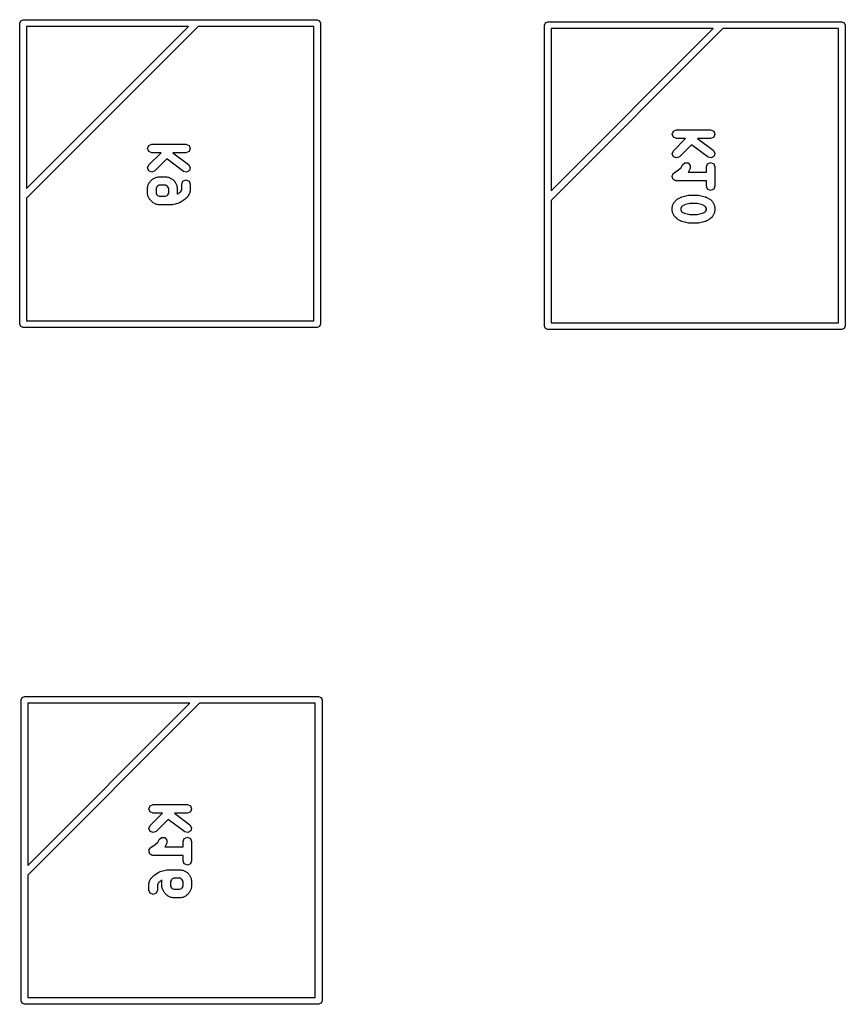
# Model space of a CAD drawing. Extents: x -30 to 247, y -88 to 102.
# Tile 22 of 26: x 118 to 130, y 19 to 33. Entities that reach past the tile are written whole.
import ezdxf

# ---------------------------------------------------------------- set-up
doc = ezdxf.new("R2010")
doc.units = 0
doc.layers.add('BLACK', color=7, linetype='CONTINUOUS')

msp = doc.modelspace()

# ---------------------------------------------------------------- linework, layer by layer
at = {"layer": 'BLACK', "linetype": 'CONTINUOUS'}
for p, q in [((117.53, 33.23), (117.545, 33.2654)), ((117.545, 33.2654), (117.58, 33.28)), ((117.58, 33.28), (121.88, 33.28)), ((121.88, 33.28), (121.915, 33.2654)), ((121.915, 33.2654), (121.93, 33.23)), ((125.215, 33.2354), (125.25, 33.25)), ((125.25, 33.25), (129.55, 33.25)), ((129.55, 33.25), (129.585, 33.2354)), ((117.53, 28.83), (117.53, 33.23)), ((120.141, 33.18), (117.63, 30.6693)), ((117.63, 33.18), (117.63, 30.8107)), ((117.63, 30.8107), (119.999, 33.18)), ((119.999, 33.18), (117.63, 33.18)), ((121.83, 33.18), (120.141, 33.18)), ((121.83, 28.88), (121.83, 33.18)), ((121.93, 33.23), (121.93, 28.83)), ((125.2, 33.2), (125.215, 33.2354)), ((125.2, 28.8), (125.2, 33.2)), ((127.811, 33.15), (125.3, 30.6393)), ((125.3, 33.15), (125.3, 30.7807)), ((125.3, 30.7807), (127.669, 33.15)), ((127.669, 33.15), (125.3, 33.15)), ((129.5, 33.15), (127.811, 33.15)), ((129.5, 28.85), (129.5, 33.15)), ((129.585, 33.2354), (129.6, 33.2)), ((129.6, 33.2), (129.6, 28.8)), ((127.087, 31.6513), (127.131, 31.6696)), ((127.131, 31.6696), (127.631, 31.6696)), ((127.631, 31.6696), (127.676, 31.6513)), ((127.069, 31.6071), (127.087, 31.6513)), ((127.087, 31.5629), (127.069, 31.6071)), ((127.131, 31.5446), (127.087, 31.5629)), ((127.087, 31.3656), (127.266, 31.5446)), ((127.266, 31.5446), (127.131, 31.5446)), ((127.443, 31.5446), (127.441, 31.5425)), ((127.441, 31.5425), (127.669, 31.3714)), ((127.631, 31.5446), (127.443, 31.5446)), ((127.676, 31.5629), (127.631, 31.5446)), ((127.676, 31.6513), (127.694, 31.6071)), ((127.694, 31.6071), (127.676, 31.5629)), ((119.399, 31.399), (119.417, 31.4432)), ((119.417, 31.3549), (119.399, 31.399)), ((119.417, 31.4432), (119.461, 31.4615)), ((119.461, 31.4615), (119.961, 31.4615)), ((119.961, 31.4615), (120.006, 31.4432)), ((120.006, 31.4432), (120.024, 31.399)), ((120.024, 31.399), (120.006, 31.3549)), ((127.351, 31.4532), (127.176, 31.2772)), ((127.594, 31.2714), (127.351, 31.4532)), ((127.669, 31.3714), (127.693, 31.3303)), ((119.461, 31.3365), (119.417, 31.3549)), ((119.417, 31.1575), (119.596, 31.3365)), ((119.596, 31.3365), (119.461, 31.3365)), ((119.681, 31.2451), (119.506, 31.0691)), ((119.924, 31.0633), (119.681, 31.2451)), ((119.773, 31.3365), (119.771, 31.3344)), ((119.771, 31.3344), (119.999, 31.1633)), ((119.961, 31.3365), (119.773, 31.3365)), ((120.006, 31.3549), (119.961, 31.3365)), ((127.069, 31.3214), (127.087, 31.3656)), ((127.087, 31.2772), (127.069, 31.3214)), ((127.131, 31.2589), (127.087, 31.2772)), ((127.176, 31.2772), (127.131, 31.2589)), ((127.64, 31.2596), (127.594, 31.2714)), ((127.681, 31.2839), (127.64, 31.2596)), ((127.693, 31.3303), (127.681, 31.2839)), ((119.399, 31.1133), (119.417, 31.1575)), ((119.417, 31.0691), (119.399, 31.1133)), ((119.999, 31.1633), (120.023, 31.1222)), ((120.023, 31.1222), (120.011, 31.0758)), ((127.097, 31.0401), (127.163, 31.0843)), ((127.163, 31.0843), (127.199, 31.1204)), ((127.199, 31.1204), (127.218, 31.1589)), ((127.218, 31.1589), (127.254, 31.1902)), ((127.254, 31.1902), (127.302, 31.1869)), ((127.302, 31.1869), (127.333, 31.1507)), ((127.33, 31.103), (127.306, 31.0554)), ((127.333, 31.1507), (127.33, 31.103)), ((127.569, 31.131), (127.587, 31.1751)), ((127.569, 31.0506), (127.569, 31.131)), ((127.587, 31.1751), (127.631, 31.1935)), ((127.631, 31.1935), (127.676, 31.1751)), ((127.676, 31.1751), (127.694, 31.131)), ((127.694, 31.131), (127.694, 30.8452)), ((119.461, 31.0508), (119.417, 31.0691)), ((119.441, 30.9194), (119.465, 30.9432)), ((119.506, 31.0691), (119.461, 31.0508)), ((119.465, 30.9432), (119.474, 30.9472)), ((119.474, 30.9472), (119.481, 30.955)), ((119.481, 30.955), (119.529, 30.9788)), ((119.529, 30.9788), (119.543, 30.9798)), ((119.543, 30.9798), (119.557, 30.9854)), ((119.557, 30.9854), (119.676, 30.9854)), ((119.676, 30.9854), (119.689, 30.9798)), ((119.689, 30.9798), (119.704, 30.9788)), ((119.704, 30.9788), (119.751, 30.955)), ((119.751, 30.955), (119.758, 30.9472)), ((119.758, 30.9472), (119.767, 30.9432)), ((119.767, 30.9432), (119.791, 30.9194)), ((119.97, 31.0515), (119.924, 31.0633)), ((120.011, 31.0758), (119.97, 31.0515)), ((127.069, 30.9881), (127.071, 30.994)), ((127.076, 30.9713), (127.069, 30.9881)), ((127.07, 31.0004), (127.08, 31.0155)), ((127.071, 30.994), (127.07, 31.0004)), ((127.079, 30.9534), (127.076, 30.9713)), ((127.085, 30.9498), (127.079, 30.9534)), ((127.08, 31.0155), (127.087, 31.0323)), ((127.087, 30.9439), (127.085, 30.9498)), ((127.087, 31.0323), (127.093, 31.0348)), ((127.104, 30.9369), (127.087, 30.9439)), ((127.093, 31.0348), (127.097, 31.0401)), ((127.306, 31.0554), (127.301, 31.0506)), ((127.301, 31.0506), (127.569, 31.0506)), ((119.399, 30.8276), (119.404, 30.8411)), ((119.399, 30.7324), (119.399, 30.8276)), ((119.404, 30.8411), (119.405, 30.8556)), ((119.405, 30.8556), (119.429, 30.9032)), ((119.429, 30.9032), (119.437, 30.9099)), ((119.437, 30.9099), (119.441, 30.9194)), ((119.536, 30.8382), (119.524, 30.8129)), ((119.524, 30.8129), (119.524, 30.7471)), ((119.546, 30.8477), (119.536, 30.8382)), ((119.571, 30.8604), (119.546, 30.8477)), ((119.661, 30.8604), (119.571, 30.8604)), ((119.686, 30.8477), (119.661, 30.8604)), ((119.696, 30.8382), (119.686, 30.8477)), ((119.708, 30.8129), (119.696, 30.8382)), ((119.708, 30.7471), (119.708, 30.8129)), ((119.791, 30.9194), (119.795, 30.9099)), ((119.795, 30.9099), (119.803, 30.9032)), ((119.803, 30.9032), (119.827, 30.8556)), ((119.827, 30.8556), (119.828, 30.8411)), ((119.828, 30.8411), (119.833, 30.8276)), ((119.833, 30.8276), (119.833, 30.7324)), ((119.886, 30.7694), (119.899, 30.7948)), ((119.899, 30.8752), (119.917, 30.9194)), ((119.899, 30.7948), (119.899, 30.8752)), ((119.917, 30.9194), (119.961, 30.9377)), ((119.961, 30.9377), (120.006, 30.9194)), ((120.006, 30.9194), (120.024, 30.8752)), ((120.024, 30.8752), (120.024, 30.78)), ((127.119, 30.9268), (127.104, 30.9369)), ((127.125, 30.9281), (127.119, 30.9268)), ((127.131, 30.9256), (127.125, 30.9281)), ((127.569, 30.9256), (127.131, 30.9256)), ((127.569, 30.8452), (127.569, 30.9256)), ((127.587, 30.801), (127.569, 30.8452)), ((127.631, 30.7827), (127.587, 30.801)), ((127.676, 30.801), (127.631, 30.7827)), ((127.694, 30.8452), (127.676, 30.801)), ((117.63, 30.6693), (117.63, 28.88)), ((119.404, 30.7189), (119.399, 30.7324)), ((119.405, 30.7044), (119.404, 30.7189)), ((119.429, 30.6568), (119.405, 30.7044)), ((119.437, 30.6501), (119.429, 30.6568)), ((119.524, 30.7471), (119.536, 30.7218)), ((119.536, 30.7218), (119.546, 30.7123)), ((119.546, 30.7123), (119.571, 30.6996)), ((119.571, 30.6996), (119.661, 30.6996)), ((119.661, 30.6996), (119.686, 30.7123)), ((119.686, 30.7123), (119.696, 30.7218)), ((119.696, 30.7218), (119.708, 30.7471)), ((119.832, 30.7293), (119.874, 30.7571)), ((119.833, 30.7324), (119.832, 30.7293)), ((119.874, 30.7571), (119.886, 30.7694)), ((119.948, 30.6566), (119.877, 30.609)), ((119.952, 30.6619), (119.948, 30.6566)), ((119.958, 30.6644), (119.952, 30.6619)), ((119.982, 30.6882), (119.958, 30.6644)), ((119.986, 30.6977), (119.982, 30.6882)), ((119.993, 30.7044), (119.986, 30.6977)), ((120.017, 30.752), (119.993, 30.7044)), ((120.018, 30.7666), (120.017, 30.752)), ((120.024, 30.78), (120.018, 30.7666)), ((127.111, 30.6275), (127.135, 30.6513)), ((127.135, 30.6513), (127.144, 30.6553)), ((127.144, 30.6553), (127.151, 30.663)), ((127.151, 30.663), (127.199, 30.6869)), ((127.199, 30.6869), (127.206, 30.6874)), ((127.206, 30.6874), (127.211, 30.6916)), ((127.211, 30.6916), (127.307, 30.7154)), ((127.307, 30.7154), (127.314, 30.7142)), ((127.314, 30.7142), (127.322, 30.7173)), ((127.322, 30.7173), (127.441, 30.7173)), ((127.441, 30.7173), (127.448, 30.7142)), ((127.448, 30.7142), (127.456, 30.7154)), ((127.456, 30.7154), (127.551, 30.6916)), ((127.551, 30.6916), (127.557, 30.6874)), ((127.557, 30.6874), (127.564, 30.6869)), ((127.564, 30.6869), (127.612, 30.663)), ((127.612, 30.663), (127.618, 30.6553)), ((127.618, 30.6553), (127.628, 30.6513)), ((127.628, 30.6513), (127.652, 30.6275)), ((119.441, 30.6406), (119.437, 30.6501)), ((119.465, 30.6168), (119.441, 30.6406)), ((119.474, 30.6128), (119.465, 30.6168)), ((119.481, 30.6051), (119.474, 30.6128)), ((119.529, 30.5812), (119.481, 30.6051)), ((119.543, 30.5802), (119.529, 30.5812)), ((119.557, 30.5746), (119.543, 30.5802)), ((119.747, 30.5746), (119.557, 30.5746)), ((119.754, 30.5777), (119.747, 30.5746)), ((119.762, 30.5765), (119.754, 30.5777)), ((119.857, 30.6003), (119.762, 30.5765)), ((119.866, 30.6068), (119.857, 30.6003)), ((119.877, 30.609), (119.866, 30.6068)), ((125.3, 30.6393), (125.3, 28.85)), ((127.069, 30.5357), (127.074, 30.5492)), ((127.069, 30.4881), (127.069, 30.5357)), ((127.074, 30.5492), (127.075, 30.5637)), ((127.075, 30.5637), (127.099, 30.6113)), ((127.099, 30.6113), (127.107, 30.618)), ((127.107, 30.618), (127.111, 30.6275)), ((127.206, 30.5463), (127.194, 30.521)), ((127.194, 30.521), (127.194, 30.5028)), ((127.216, 30.5558), (127.206, 30.5463)), ((127.248, 30.572), (127.216, 30.5558)), ((127.329, 30.5923), (127.248, 30.572)), ((127.433, 30.5923), (127.329, 30.5923)), ((127.514, 30.572), (127.433, 30.5923)), ((127.547, 30.5558), (127.514, 30.572)), ((127.556, 30.5463), (127.547, 30.5558)), ((127.569, 30.521), (127.556, 30.5463)), ((127.569, 30.5028), (127.569, 30.521)), ((127.652, 30.6275), (127.656, 30.618)), ((127.656, 30.618), (127.663, 30.6113)), ((127.663, 30.6113), (127.687, 30.5637)), ((127.687, 30.5637), (127.688, 30.5492)), ((127.688, 30.5492), (127.694, 30.5357)), ((127.694, 30.5357), (127.694, 30.4881)), ((127.074, 30.4747), (127.069, 30.4881)), ((127.075, 30.4601), (127.074, 30.4747)), ((127.099, 30.4125), (127.075, 30.4601)), ((127.107, 30.4058), (127.099, 30.4125)), ((127.111, 30.3963), (127.107, 30.4058)), ((127.135, 30.3725), (127.111, 30.3963)), ((127.144, 30.3685), (127.135, 30.3725)), ((127.151, 30.3608), (127.144, 30.3685)), ((127.194, 30.5028), (127.206, 30.4775)), ((127.206, 30.4775), (127.216, 30.468)), ((127.216, 30.468), (127.248, 30.4518)), ((127.248, 30.4518), (127.329, 30.4315)), ((127.329, 30.4315), (127.433, 30.4315)), ((127.433, 30.4315), (127.514, 30.4518)), ((127.514, 30.4518), (127.547, 30.468)), ((127.547, 30.468), (127.556, 30.4775)), ((127.556, 30.4775), (127.569, 30.5028)), ((127.618, 30.3685), (127.612, 30.3608)), ((127.628, 30.3725), (127.618, 30.3685)), ((127.652, 30.3963), (127.628, 30.3725)), ((127.656, 30.4058), (127.652, 30.3963)), ((127.663, 30.4125), (127.656, 30.4058)), ((127.687, 30.4601), (127.663, 30.4125)), ((127.688, 30.4747), (127.687, 30.4601)), ((127.694, 30.4881), (127.688, 30.4747)), ((127.199, 30.337), (127.151, 30.3608)), ((127.206, 30.3365), (127.199, 30.337)), ((127.211, 30.3322), (127.206, 30.3365)), ((127.307, 30.3084), (127.211, 30.3322)), ((127.314, 30.3096), (127.307, 30.3084)), ((127.322, 30.3065), (127.314, 30.3096)), ((127.441, 30.3065), (127.322, 30.3065)), ((127.448, 30.3096), (127.441, 30.3065)), ((127.456, 30.3084), (127.448, 30.3096)), ((127.551, 30.3322), (127.456, 30.3084)), ((127.557, 30.3365), (127.551, 30.3322)), ((127.564, 30.337), (127.557, 30.3365)), ((127.612, 30.3608), (127.564, 30.337)), ((117.545, 28.7946), (117.53, 28.83)), ((117.58, 28.78), (117.545, 28.7946)), ((121.88, 28.78), (117.58, 28.78)), ((117.63, 28.88), (121.83, 28.88)), ((121.915, 28.7946), (121.88, 28.78)), ((121.93, 28.83), (121.915, 28.7946)), ((125.215, 28.7646), (125.2, 28.8)), ((125.3, 28.85), (129.5, 28.85)), ((129.6, 28.8), (129.585, 28.7646)), ((125.25, 28.75), (125.215, 28.7646)), ((129.55, 28.75), (125.25, 28.75)), ((129.585, 28.7646), (129.55, 28.75)), ((117.55, 23.34), (117.565, 23.3754)), ((117.55, 18.94), (117.55, 23.34)), ((117.565, 23.3754), (117.6, 23.39)), ((117.6, 23.39), (121.9, 23.39)), ((121.9, 23.39), (121.935, 23.3754)), ((121.935, 23.3754), (121.95, 23.34)), ((121.95, 23.34), (121.95, 18.94)), ((120.161, 23.29), (117.65, 20.7793)), ((117.65, 23.29), (117.65, 20.9207)), ((117.65, 20.9207), (120.019, 23.29)), ((120.019, 23.29), (117.65, 23.29)), ((121.85, 23.29), (120.161, 23.29)), ((121.85, 18.99), (121.85, 23.29)), ((119.419, 21.7471), (119.437, 21.7913)), ((119.437, 21.7029), (119.419, 21.7471)), ((119.437, 21.7913), (119.481, 21.8096)), ((119.481, 21.8096), (119.981, 21.8096)), ((119.981, 21.8096), (120.026, 21.7913)), ((120.026, 21.7913), (120.044, 21.7471)), ((120.044, 21.7471), (120.026, 21.7029)), ((119.481, 21.6846), (119.437, 21.7029)), ((119.437, 21.5056), (119.616, 21.6846)), ((119.616, 21.6846), (119.481, 21.6846)), ((119.701, 21.5932), (119.526, 21.4172)), ((119.944, 21.4114), (119.701, 21.5932)), ((119.793, 21.6846), (119.791, 21.6825)), ((119.791, 21.6825), (120.019, 21.5114)), ((119.981, 21.6846), (119.793, 21.6846)), ((120.026, 21.7029), (119.981, 21.6846)), ((119.419, 21.4614), (119.437, 21.5056)), ((119.437, 21.4172), (119.419, 21.4614)), ((120.019, 21.5114), (120.043, 21.4703)), ((120.043, 21.4703), (120.031, 21.4239)), ((119.481, 21.3989), (119.437, 21.4172)), ((119.526, 21.4172), (119.481, 21.3989)), ((119.549, 21.2604), (119.568, 21.2989)), ((119.568, 21.2989), (119.604, 21.3302)), ((119.604, 21.3302), (119.652, 21.3269)), ((119.652, 21.3269), (119.683, 21.2907)), ((119.919, 21.271), (119.937, 21.3151)), ((119.937, 21.3151), (119.981, 21.3335)), ((119.99, 21.3996), (119.944, 21.4114)), ((119.981, 21.3335), (120.026, 21.3151)), ((120.031, 21.4239), (119.99, 21.3996)), ((120.026, 21.3151), (120.044, 21.271)), ((119.42, 21.1404), (119.43, 21.1555)), ((119.43, 21.1555), (119.437, 21.1723)), ((119.437, 21.1723), (119.443, 21.1748)), ((119.443, 21.1748), (119.447, 21.1801)), ((119.447, 21.1801), (119.513, 21.2243)), ((119.513, 21.2243), (119.549, 21.2604)), ((119.656, 21.1954), (119.651, 21.1906)), ((119.651, 21.1906), (119.919, 21.1906)), ((119.68, 21.243), (119.656, 21.1954)), ((119.683, 21.2907), (119.68, 21.243)), ((119.919, 21.1906), (119.919, 21.271)), ((120.044, 21.271), (120.044, 20.9852)), ((119.419, 21.1281), (119.421, 21.134)), ((119.426, 21.1113), (119.419, 21.1281)), ((119.421, 21.134), (119.42, 21.1404)), ((119.429, 21.0934), (119.426, 21.1113)), ((119.435, 21.0898), (119.429, 21.0934)), ((119.437, 21.0839), (119.435, 21.0898)), ((119.454, 21.0769), (119.437, 21.0839)), ((119.469, 21.0668), (119.454, 21.0769)), ((119.475, 21.0681), (119.469, 21.0668)), ((119.481, 21.0656), (119.475, 21.0681)), ((119.919, 21.0656), (119.481, 21.0656)), ((119.919, 20.9852), (119.919, 21.0656)), ((119.937, 20.941), (119.919, 20.9852)), ((119.981, 20.9227), (119.937, 20.941)), ((120.026, 20.941), (119.981, 20.9227)), ((120.044, 20.9852), (120.026, 20.941)), ((117.65, 20.7793), (117.65, 18.99)), ((119.425, 20.6799), (119.449, 20.7275)), ((119.449, 20.7275), (119.457, 20.7342)), ((119.457, 20.7342), (119.461, 20.7437)), ((119.461, 20.7437), (119.485, 20.7675)), ((119.485, 20.7675), (119.491, 20.77)), ((119.491, 20.77), (119.494, 20.7753)), ((119.494, 20.7753), (119.566, 20.823)), ((119.566, 20.823), (119.576, 20.8251)), ((119.576, 20.8251), (119.585, 20.8316)), ((119.585, 20.8316), (119.68, 20.8554)), ((119.68, 20.8554), (119.688, 20.8542)), ((119.688, 20.8542), (119.696, 20.8573)), ((119.696, 20.8573), (119.886, 20.8573)), ((119.782, 20.7323), (119.756, 20.7196)), ((119.871, 20.7323), (119.782, 20.7323)), ((119.897, 20.7196), (119.871, 20.7323)), ((119.886, 20.8573), (119.9, 20.8517)), ((119.9, 20.8517), (119.914, 20.8507)), ((119.914, 20.8507), (119.962, 20.8269)), ((119.962, 20.8269), (119.968, 20.8191)), ((119.968, 20.8191), (119.978, 20.8151)), ((119.978, 20.8151), (120.002, 20.7913)), ((120.002, 20.7913), (120.006, 20.7818)), ((120.006, 20.7818), (120.013, 20.7751)), ((120.013, 20.7751), (120.037, 20.7275)), ((120.037, 20.7275), (120.038, 20.713)), ((119.419, 20.6519), (119.424, 20.6653)), ((119.419, 20.5567), (119.419, 20.6519)), ((119.424, 20.6653), (119.425, 20.6799)), ((119.556, 20.6625), (119.544, 20.6372)), ((119.544, 20.6372), (119.544, 20.5567)), ((119.569, 20.6748), (119.556, 20.6625)), ((119.611, 20.7027), (119.569, 20.6748)), ((119.609, 20.6995), (119.611, 20.7027)), ((119.609, 20.6043), (119.609, 20.6995)), ((119.615, 20.5908), (119.609, 20.6043)), ((119.616, 20.5763), (119.615, 20.5908)), ((119.747, 20.7101), (119.734, 20.6848)), ((119.734, 20.6848), (119.734, 20.619)), ((119.734, 20.619), (119.747, 20.5937)), ((119.756, 20.7196), (119.747, 20.7101)), ((119.747, 20.5937), (119.756, 20.5842)), ((119.756, 20.5842), (119.782, 20.5715)), ((119.871, 20.5715), (119.897, 20.5842)), ((119.906, 20.7101), (119.897, 20.7196)), ((119.897, 20.5842), (119.906, 20.5937)), ((119.919, 20.6848), (119.906, 20.7101)), ((119.906, 20.5937), (119.919, 20.619)), ((119.919, 20.619), (119.919, 20.6848)), ((120.038, 20.5908), (120.037, 20.5763)), ((120.038, 20.713), (120.044, 20.6995)), ((120.044, 20.6043), (120.038, 20.5908)), ((120.044, 20.6995), (120.044, 20.6043)), ((119.437, 20.5125), (119.419, 20.5567)), ((119.481, 20.4942), (119.437, 20.5125)), ((119.526, 20.5125), (119.481, 20.4942)), ((119.544, 20.5567), (119.526, 20.5125)), ((119.64, 20.5287), (119.616, 20.5763)), ((119.647, 20.522), (119.64, 20.5287)), ((119.651, 20.5125), (119.647, 20.522)), ((119.675, 20.4887), (119.651, 20.5125)), ((119.685, 20.4847), (119.675, 20.4887)), ((119.691, 20.477), (119.685, 20.4847)), ((119.739, 20.4531), (119.691, 20.477)), ((119.754, 20.4521), (119.739, 20.4531)), ((119.767, 20.4465), (119.754, 20.4521)), ((119.886, 20.4465), (119.767, 20.4465)), ((119.782, 20.5715), (119.871, 20.5715)), ((119.9, 20.4521), (119.886, 20.4465)), ((119.914, 20.4531), (119.9, 20.4521)), ((119.962, 20.477), (119.914, 20.4531)), ((119.968, 20.4847), (119.962, 20.477)), ((119.978, 20.4887), (119.968, 20.4847)), ((120.002, 20.5125), (119.978, 20.4887)), ((120.006, 20.522), (120.002, 20.5125)), ((120.013, 20.5287), (120.006, 20.522)), ((120.037, 20.5763), (120.013, 20.5287)), ((117.565, 18.9046), (117.55, 18.94)), ((117.6, 18.89), (117.565, 18.9046)), ((121.9, 18.89), (117.6, 18.89)), ((117.65, 18.99), (121.85, 18.99)), ((121.935, 18.9046), (121.9, 18.89)), ((121.95, 18.94), (121.935, 18.9046))]:
    msp.add_line(p, q, dxfattribs=at)

doc.saveas('drawing.dxf')
